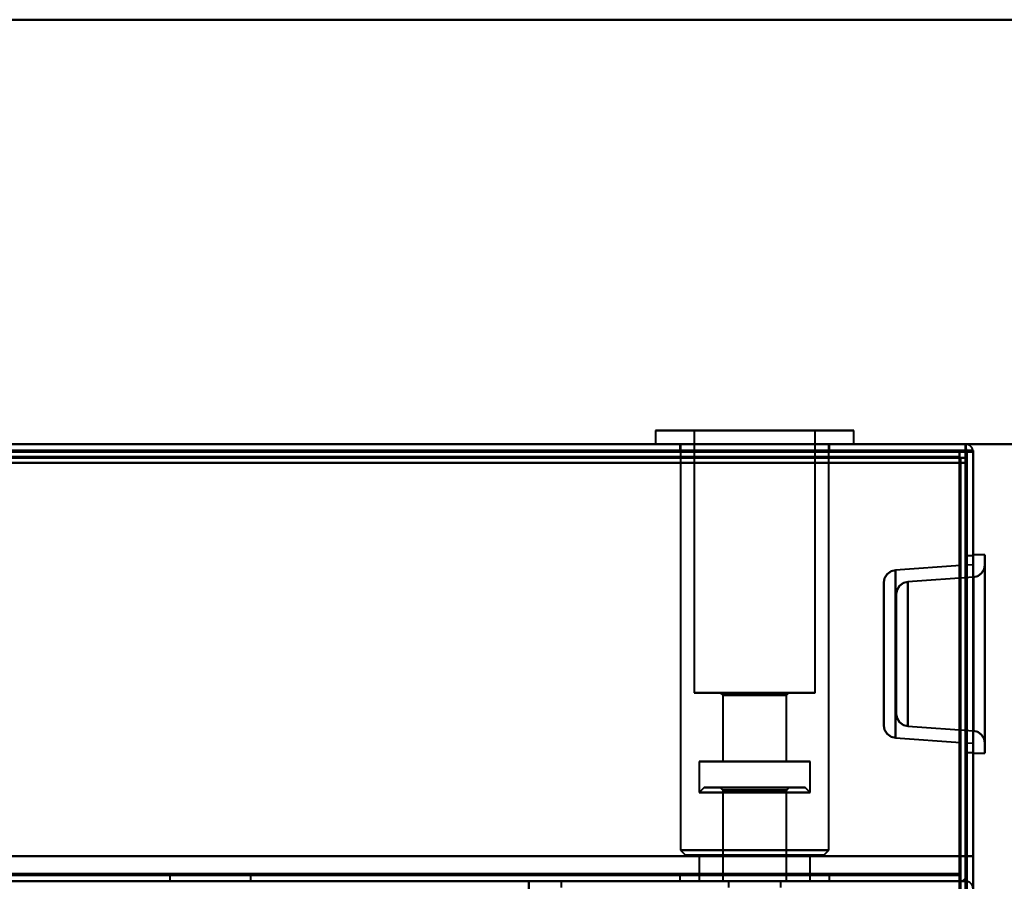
# Model space of a CAD drawing. Header units: millimetres. Extents: x -1087 to 1688, y -120 to 936.
# Tile 83 of 88: x 459 to 538, y 828 to 897. Entities that reach past the tile are written whole.
import ezdxf

# ---------------------------------------------------------------- set-up
doc = ezdxf.new("R2010")
doc.units = ezdxf.units.MM
doc.layers.add('A-GENM', color=13, linetype='Continuous', lineweight=40)
doc.layers.add('G-IMPT', color=8, linetype='Continuous', lineweight=40)

# ---------------------------------------------------------------- blocks, each defined once
blk = doc.blocks.new('NEXA 400 CALQUES_dwg-748074-Arrière')
at = {"layer": 'G-IMPT'}
for p, q in [((509.55, 864.472), (509.55, 863.372)), ((509.55, 864.472), (509.55, 863.372)), ((520.545, 864.472), (509.55, 864.472)), ((520.545, 864.472), (509.55, 864.472)), ((509.55, 864.472), (520.545, 864.472)), ((509.55, 864.472), (520.545, 864.472)), ((512.65, 864.472), (512.65, 843.472)), ((512.65, 864.472), (512.65, 843.472)), ((519.358, 864.472), (512.65, 864.472)), ((519.358, 864.472), (512.65, 864.472)), ((512.65, 864.472), (519.358, 864.472)), ((512.65, 864.472), (519.358, 864.472)), ((525.45, 864.472), (514.455, 864.472)), ((525.45, 864.472), (514.455, 864.472)), ((514.455, 864.472), (525.45, 864.472)), ((514.455, 864.472), (525.45, 864.472)), ((522.35, 864.472), (515.642, 864.472)), ((522.35, 864.472), (515.642, 864.472)), ((515.642, 864.472), (522.35, 864.472)), ((515.642, 864.472), (522.35, 864.472)), ((522.35, 843.472), (522.35, 864.472)), ((522.35, 843.472), (522.35, 864.472)), ((525.45, 863.372), (525.45, 864.472)), ((525.45, 863.372), (525.45, 864.472)), ((534.4, 863.372), (-534.4, 863.372)), ((520.545, 863.372), (509.55, 863.372)), ((520.545, 863.372), (509.55, 863.372)), ((509.55, 863.372), (520.545, 863.372)), ((509.55, 863.372), (520.545, 863.372)), ((511.5, 863.372), (511.5, 862.872)), ((511.5, 863.372), (511.5, 862.872)), ((517.5, 863.372), (511.5, 863.372)), ((517.5, 863.372), (511.5, 863.372)), ((511.55, 863.372), (511.55, 830.872)), ((511.55, 863.372), (511.55, 830.872)), ((511.55, 863.372), (519.779, 863.372)), ((511.55, 863.372), (519.779, 863.372)), ((525.45, 863.372), (514.455, 863.372)), ((525.45, 863.372), (514.455, 863.372)), ((514.455, 863.372), (525.45, 863.372)), ((514.455, 863.372), (525.45, 863.372)), ((515.221, 863.372), (523.45, 863.372)), ((515.221, 863.372), (523.45, 863.372)), ((523.5, 863.372), (517.5, 863.372)), ((523.5, 863.372), (517.5, 863.372)), ((523.45, 830.872), (523.45, 863.372)), ((523.45, 830.872), (523.45, 863.372)), ((523.5, 862.872), (523.5, 863.372)), ((523.5, 862.872), (523.5, 863.372)), ((534.4, 863.372), (534.4, 862.772)), ((534.4, 862.772), (534.4, 863.372)), ((534.4, 863.372), (534.4, 862.772)), ((534.4, 863.372), (534.4, 862.772)), ((534.4, 862.772), (534.4, 863.372)), ((534.4, 862.772), (534.4, 863.372)), ((533.9, 862.872), (226.1, 862.872)), ((511.5, 862.872), (517.5, 862.872)), ((511.5, 862.872), (517.5, 862.872)), ((517.5, 862.872), (511.5, 862.872)), ((517.5, 862.872), (511.5, 862.872)), ((517.5, 862.872), (523.5, 862.872)), ((517.5, 862.872), (523.5, 862.872)), ((523.5, 862.872), (517.5, 862.872)), ((523.5, 862.872), (517.5, 862.872)), ((533.9, 862.872), (533.9, 862.272)), ((533.9, 862.272), (533.9, 862.872)), ((533.9, 862.272), (534.5, 862.272)), ((534.5, 862.272), (533.9, 862.272)), ((535, 862.772), (534.4, 862.772)), ((534.4, 862.772), (535, 862.772)), ((534.5, 129.472), (534.5, 862.272)), ((535, 854.447), (534.5, 854.447)), ((534.5, 838.697), (534.5, 854.447)), ((534.5, 838.697), (534.5, 854.447)), ((534.5, 854.447), (534.5, 838.697)), ((534.5, 854.447), (534.5, 838.697)), ((535.95, 854.522), (535, 854.522)), ((535, 846.572), (535, 854.522)), ((535, 854.522), (535, 846.572)), ((535, 838.697), (535, 854.447)), ((535, 846.572), (535, 854.447)), ((535, 854.447), (535, 846.572)), ((535.95, 846.572), (535.95, 854.522)), ((535.95, 854.522), (535.95, 846.572)), ((534, 853.652), (528.78, 853.287)), ((534, 853.652), (534, 846.572)), ((534, 853.652), (534, 846.572)), ((534, 839.492), (534, 853.652)), ((534, 839.492), (534, 853.652)), ((535, 853.722), (534.5, 853.687)), ((534.5, 853.687), (534.5, 839.457)), ((534.5, 853.687), (534.5, 839.457)), ((534.5, 846.572), (534.5, 853.687)), ((534.5, 846.572), (534.5, 853.687)), ((535, 853.722), (535, 846.572)), ((535, 846.572), (535, 853.722)), ((535.95, 839.426), (535.95, 853.719)), ((535.95, 846.572), (535.95, 853.719)), ((535.95, 853.719), (535.95, 846.572)), ((528.78, 853.287), (528.78, 846.572)), ((528.78, 853.287), (528.78, 839.857)), ((528.78, 846.572), (528.78, 853.287)), ((535.02, 852.721), (529.78, 852.355)), ((535.02, 846.572), (535.02, 852.721)), ((535.02, 852.721), (535.02, 840.423)), ((535.02, 852.721), (535.02, 846.572)), ((527.85, 852.29), (527.85, 846.572)), ((527.85, 846.572), (527.85, 852.29)), ((527.85, 840.855), (527.85, 852.29)), ((529.78, 840.79), (529.78, 852.355)), ((529.78, 846.572), (529.78, 852.355)), ((529.78, 852.355), (529.78, 846.572)), ((528.85, 846.572), (528.85, 851.357)), ((528.85, 851.357), (528.85, 841.787)), ((528.85, 851.357), (528.85, 846.572)), ((527.85, 846.572), (527.85, 840.855)), ((527.85, 840.855), (527.85, 846.572)), ((528.78, 846.572), (528.78, 839.857)), ((528.78, 839.857), (528.78, 846.572)), ((528.85, 841.787), (528.85, 846.572)), ((528.85, 846.572), (528.85, 841.787)), ((529.78, 840.79), (529.78, 846.572)), ((529.78, 846.572), (529.78, 840.79)), ((534, 846.572), (534, 839.492)), ((534.5, 839.457), (534.5, 846.572)), ((535, 838.697), (535, 846.572)), ((535, 846.572), (535, 839.422)), ((535, 846.572), (535, 838.697)), ((535, 839.422), (535, 846.572)), ((535, 838.622), (535, 846.572)), ((535, 846.572), (535, 838.622)), ((535.02, 840.423), (535.02, 846.572)), ((535.02, 846.572), (535.02, 840.423)), ((535.95, 839.426), (535.95, 846.572)), ((535.95, 838.622), (535.95, 846.572)), ((535.95, 846.572), (535.95, 839.426)), ((535.95, 846.572), (535.95, 838.622)), ((519.358, 843.472), (512.65, 843.472)), ((519.358, 843.472), (512.65, 843.472)), ((512.65, 843.472), (519.358, 843.472)), ((512.65, 843.472), (519.358, 843.472)), ((514.75, 843.472), (514.95, 843.272)), ((514.75, 843.472), (514.95, 843.272)), ((518.553, 843.472), (514.75, 843.472)), ((518.553, 843.472), (514.75, 843.472)), ((514.75, 843.472), (518.553, 843.472)), ((514.75, 843.472), (518.553, 843.472)), ((514.95, 843.272), (514.95, 837.972)), ((514.95, 843.272), (514.95, 837.972)), ((518.477, 843.272), (514.95, 843.272)), ((518.477, 843.272), (514.95, 843.272)), ((514.95, 843.272), (518.477, 843.272)), ((514.95, 843.272), (518.477, 843.272)), ((522.35, 843.472), (515.642, 843.472)), ((522.35, 843.472), (515.642, 843.472)), ((515.642, 843.472), (522.35, 843.472)), ((515.642, 843.472), (522.35, 843.472)), ((520.25, 843.472), (516.447, 843.472)), ((520.25, 843.472), (516.447, 843.472)), ((516.447, 843.472), (520.25, 843.472)), ((516.447, 843.472), (520.25, 843.472)), ((520.05, 843.272), (516.523, 843.272)), ((520.05, 843.272), (516.523, 843.272)), ((516.523, 843.272), (520.05, 843.272)), ((516.523, 843.272), (520.05, 843.272)), ((520.05, 843.272), (520.25, 843.472)), ((520.05, 843.272), (520.25, 843.472)), ((520.05, 837.972), (520.05, 843.272)), ((520.05, 837.972), (520.05, 843.272)), ((529.78, 840.79), (535.02, 840.423)), ((528.78, 839.857), (534, 839.492)), ((534.5, 839.457), (535, 839.422)), ((534.5, 838.697), (535, 838.697)), ((535, 838.622), (535.95, 838.622)), ((513.05, 837.972), (513.05, 835.472)), ((513.05, 837.972), (513.05, 835.472)), ((519.205, 837.972), (513.05, 837.972)), ((519.205, 837.972), (513.05, 837.972)), ((513.05, 837.972), (519.205, 837.972)), ((513.05, 837.972), (519.205, 837.972)), ((518.477, 837.972), (514.95, 837.972)), ((518.477, 837.972), (514.95, 837.972)), ((514.95, 837.972), (518.477, 837.972)), ((514.95, 837.972), (518.477, 837.972)), ((521.95, 837.972), (515.795, 837.972)), ((521.95, 837.972), (515.795, 837.972)), ((515.795, 837.972), (521.95, 837.972)), ((515.795, 837.972), (521.95, 837.972)), ((520.05, 837.972), (516.523, 837.972)), ((520.05, 837.972), (516.523, 837.972)), ((516.523, 837.972), (520.05, 837.972)), ((516.523, 837.972), (520.05, 837.972)), ((521.95, 835.472), (521.95, 837.972)), ((521.95, 835.472), (521.95, 837.972)), ((513.45, 835.872), (513.05, 835.472)), ((513.45, 835.872), (513.05, 835.472)), ((517.5, 835.472), (513.05, 835.472)), ((517.5, 835.472), (513.05, 835.472)), ((513.05, 835.472), (517.5, 835.472)), ((513.05, 835.472), (517.5, 835.472)), ((517.5, 835.872), (513.45, 835.872)), ((517.5, 835.872), (513.45, 835.872)), ((513.45, 835.872), (517.5, 835.872)), ((513.45, 835.872), (517.5, 835.872)), ((514.75, 835.872), (514.95, 835.672)), ((514.75, 835.872), (514.95, 835.672)), ((514.75, 835.872), (517.5, 835.872)), ((514.75, 835.872), (517.5, 835.872)), ((517.5, 835.872), (514.75, 835.872)), ((517.5, 835.872), (514.75, 835.872)), ((514.95, 835.672), (514.95, 828.372)), ((514.95, 835.672), (514.95, 828.372)), ((514.95, 835.672), (517.5, 835.672)), ((514.95, 835.672), (517.5, 835.672)), ((516.523, 835.672), (514.95, 835.672)), ((515.144, 835.672), (514.95, 835.672)), ((516.523, 835.672), (514.95, 835.672)), ((515.144, 835.672), (514.95, 835.672)), ((515.144, 835.672), (517.5, 835.672)), ((515.144, 835.672), (517.5, 835.672)), ((518.477, 835.672), (515.144, 835.672)), ((518.477, 835.672), (515.144, 835.672)), ((515.795, 835.472), (521.95, 835.472)), ((515.795, 835.472), (521.95, 835.472)), ((520.05, 835.672), (516.523, 835.672)), ((520.05, 835.672), (516.523, 835.672)), ((521.55, 835.872), (517.5, 835.872)), ((517.5, 835.872), (520.25, 835.872)), ((521.55, 835.872), (517.5, 835.872)), ((517.5, 835.872), (520.25, 835.872)), ((520.25, 835.872), (517.5, 835.872)), ((520.25, 835.872), (517.5, 835.872)), ((517.5, 835.872), (521.55, 835.872)), ((517.5, 835.872), (521.55, 835.872)), ((517.5, 835.672), (520.05, 835.672)), ((517.5, 835.672), (520.05, 835.672)), ((521.95, 835.472), (517.5, 835.472)), ((521.95, 835.472), (517.5, 835.472)), ((517.5, 835.472), (519.205, 835.472)), ((517.5, 835.472), (519.205, 835.472)), ((520.05, 835.672), (520.25, 835.872)), ((520.05, 835.672), (520.25, 835.872)), ((520.05, 828.372), (520.05, 835.672)), ((520.05, 828.372), (520.05, 835.672)), ((521.95, 835.472), (521.55, 835.872)), ((521.95, 835.472), (521.55, 835.872)), ((511.55, 830.872), (511.95, 830.472)), ((511.55, 830.872), (511.95, 830.472)), ((511.55, 830.872), (519.779, 830.872)), ((511.55, 830.872), (519.779, 830.872)), ((519.779, 830.872), (511.55, 830.872)), ((519.779, 830.872), (511.55, 830.872)), ((515.221, 830.872), (523.45, 830.872)), ((515.221, 830.872), (523.45, 830.872)), ((523.45, 830.872), (515.221, 830.872)), ((523.45, 830.872), (515.221, 830.872)), ((523.05, 830.472), (523.45, 830.872)), ((523.05, 830.472), (523.45, 830.872)), ((519.626, 830.472), (511.95, 830.472)), ((519.626, 830.472), (511.95, 830.472)), ((511.95, 830.472), (519.626, 830.472)), ((511.95, 830.472), (519.626, 830.472)), ((513.05, 830.472), (513.05, 828.372)), ((513.05, 830.472), (513.05, 828.372)), ((519.205, 830.472), (513.05, 830.472)), ((519.205, 830.472), (513.05, 830.472)), ((513.05, 830.472), (519.205, 830.472)), ((513.05, 830.472), (519.205, 830.472)), ((523.05, 830.472), (515.374, 830.472)), ((523.05, 830.472), (515.374, 830.472)), ((515.374, 830.472), (523.05, 830.472)), ((515.374, 830.472), (523.05, 830.472)), ((521.95, 830.472), (515.795, 830.472)), ((521.95, 830.472), (515.795, 830.472)), ((515.795, 830.472), (521.95, 830.472)), ((515.795, 830.472), (521.95, 830.472)), ((521.95, 828.372), (521.95, 830.472)), ((521.95, 828.372), (521.95, 830.472)), ((-533.9, 828.372), (533.9, 828.372)), ((499.4, 828.372), (-499.4, 828.372)), ((470.65, 828.872), (470.65, 828.372)), ((470.65, 828.872), (473.9, 828.872)), ((473.9, 828.872), (470.65, 828.872)), ((477.15, 828.372), (470.65, 828.372)), ((477.15, 828.372), (470.65, 828.372)), ((473.9, 828.872), (477.15, 828.872)), ((477.15, 828.872), (473.9, 828.872)), ((477.15, 828.372), (477.15, 828.872)), ((499.4, 828.372), (499.4, 827.772)), ((499.4, 827.772), (499.4, 828.372)), ((511.5, 828.872), (511.5, 828.372)), ((511.5, 828.872), (511.5, 828.372)), ((517.5, 828.872), (511.5, 828.872)), ((517.5, 828.872), (511.5, 828.872)), ((511.5, 828.872), (517.5, 828.872)), ((511.5, 828.872), (517.5, 828.872)), ((523.5, 828.372), (511.5, 828.372)), ((523.5, 828.372), (511.5, 828.372)), ((523.5, 828.372), (511.5, 828.372)), ((523.5, 828.372), (511.5, 828.372)), ((511.5, 828.372), (517.5, 828.372)), ((511.5, 828.372), (517.5, 828.372)), ((515.795, 828.372), (513.05, 828.372)), ((519.205, 828.372), (513.05, 828.372)), ((513.05, 828.372), (521.95, 828.372)), ((513.05, 828.372), (521.95, 828.372)), ((513.05, 828.372), (521.95, 828.372)), ((513.05, 828.372), (521.95, 828.372)), ((514.95, 828.372), (518.477, 828.372)), ((514.95, 828.372), (516.523, 828.372)), ((520.05, 828.372), (514.95, 828.372)), ((520.05, 828.372), (514.95, 828.372)), ((520.05, 828.372), (514.95, 828.372)), ((520.05, 828.372), (514.95, 828.372)), ((515.4, 828.372), (515.4, 827.872)), ((515.4, 828.372), (515.4, 827.872)), ((515.4, 828.372), (517.5, 828.372)), ((515.4, 828.372), (517.5, 828.372)), ((519.6, 828.372), (515.4, 828.372)), ((517.5, 828.372), (515.4, 828.372)), ((521.95, 828.372), (515.795, 828.372)), ((516.523, 828.372), (520.05, 828.372)), ((523.5, 828.872), (517.5, 828.872)), ((523.5, 828.872), (517.5, 828.872)), ((517.5, 828.872), (523.5, 828.872)), ((517.5, 828.872), (523.5, 828.872)), ((517.5, 828.372), (519.6, 828.372)), ((517.5, 828.372), (519.6, 828.372)), ((519.6, 828.372), (517.5, 828.372)), ((517.5, 828.372), (523.5, 828.372)), ((519.6, 827.872), (519.6, 828.372)), ((519.6, 827.872), (519.6, 828.372)), ((523.5, 828.372), (523.5, 828.872)), ((523.5, 828.372), (523.5, 828.872)), ((533.9, 828.372), (533.9, 828.972)), ((533.9, 828.372), (533.9, 828.972)), ((533.9, 828.972), (533.9, 828.372)), ((533.9, 828.972), (533.9, 828.372))]:
    blk.add_line(p, q, dxfattribs=at)
at = {"layer": 'G-IMPT', "flags": 128}
for points in [[(534.4, 863.372), (267.2, 863.372), (0, 863.372), (-267.2, 863.372), (-534.4, 863.372)], [(-534.4, 863.372), (-267.2, 863.372), (0, 863.372), (267.2, 863.372), (534.4, 863.372)], [(-534.4, 863.372), (-267.2, 863.372), (0, 863.372), (267.2, 863.372), (534.4, 863.372)], [(534.4, 863.372), (267.2, 863.372), (0, 863.372), (-267.2, 863.372), (-534.4, 863.372)], [(534.4, 863.372), (457.2, 863.372), (380, 863.372), (302.8, 863.372), (225.6, 863.372)], [(534.4, 863.372), (457.2, 863.372), (380, 863.372), (302.8, 863.372), (225.6, 863.372)], [(225.6, 863.372), (302.8, 863.372), (380, 863.372), (457.2, 863.372), (534.4, 863.372)], [(225.6, 863.372), (302.8, 863.372), (380, 863.372), (457.2, 863.372), (534.4, 863.372)], [(534.4, 862.872), (534.4, 862.997), (534.4, 863.122), (534.4, 863.247), (534.4, 863.372)], [(534.4, 863.372), (534.4, 863.247), (534.4, 863.122), (534.4, 862.997), (534.4, 862.872)], [(534.45, 862.822), (534.438, 862.96), (534.425, 863.097), (534.413, 863.235), (534.4, 863.372)], [(534.4, 863.372), (534.413, 863.235), (534.425, 863.097), (534.438, 862.96), (534.45, 862.822)], [(534.4, 863.372), (534.4, 863.235), (534.4, 863.097), (534.4, 862.96), (534.4, 862.822)], [(534.4, 862.822), (534.4, 862.96), (534.4, 863.097), (534.4, 863.235), (534.4, 863.372)], [(-534.4, 862.872), (-267.2, 862.872), (0, 862.872), (267.2, 862.872), (534.4, 862.872)], [(534.4, 862.872), (267.2, 862.872), (0, 862.872), (-267.2, 862.872), (-534.4, 862.872)], [(534.4, 862.772), (267.2, 862.772), (0, 862.772), (-267.2, 862.772), (-534.4, 862.772)], [(-534.4, 862.772), (-267.2, 862.772), (0, 862.772), (267.2, 862.772), (534.4, 862.772)], [(-534.4, 862.772), (-267.2, 862.772), (0, 862.772), (267.2, 862.772), (534.4, 862.772)], [(534.4, 862.772), (267.2, 862.772), (0, 862.772), (-267.2, 862.772), (-534.4, 862.772)], [(534.4, 862.772), (267.2, 862.772), (0, 862.772), (-267.2, 862.772), (-534.4, 862.772)], [(-534.4, 862.772), (-267.2, 862.772), (0, 862.772), (267.2, 862.772), (534.4, 862.772)], [(225.6, 862.872), (302.8, 862.872), (380, 862.872), (457.2, 862.872), (534.4, 862.872)], [(534.4, 862.772), (457.2, 862.772), (380, 862.772), (302.8, 862.772), (225.6, 862.772)], [(534.4, 862.772), (457.2, 862.772), (380, 862.772), (302.8, 862.772), (225.6, 862.772)], [(225.6, 862.772), (302.8, 862.772), (380, 862.772), (457.2, 862.772), (534.4, 862.772)], [(533.9, 862.872), (456.95, 862.872), (380, 862.872), (303.05, 862.872), (226.1, 862.872)], [(226.1, 862.872), (303.05, 862.872), (380, 862.872), (456.95, 862.872), (533.9, 862.872)], [(533.9, 862.872), (456.95, 862.872), (380, 862.872), (303.05, 862.872), (226.1, 862.872)], [(226.1, 862.872), (303.05, 862.872), (380, 862.872), (456.95, 862.872), (533.9, 862.872)], [(533.9, 862.872), (456.95, 862.872), (380, 862.872), (303.05, 862.872), (226.1, 862.872)], [(226.1, 862.872), (303.05, 862.872), (380, 862.872), (456.95, 862.872), (533.9, 862.872)], [(533.9, 862.372), (456.95, 862.372), (380, 862.372), (303.05, 862.372), (226.1, 862.372)], [(226.1, 862.372), (303.05, 862.372), (380, 862.372), (456.95, 862.372), (533.9, 862.372)], [(533.9, 862.372), (456.95, 862.372), (380, 862.372), (303.05, 862.372), (226.1, 862.372)], [(226.1, 862.272), (303.05, 862.272), (380, 862.272), (456.95, 862.272), (533.9, 862.272)], [(226.1, 862.272), (303.05, 862.272), (380, 862.272), (456.95, 862.272), (533.9, 862.272)], [(533.9, 862.272), (456.95, 862.272), (380, 862.272), (303.05, 862.272), (226.1, 862.272)], [(533.9, 862.872), (533.9, 862.747), (533.9, 862.622), (533.9, 862.497), (533.9, 862.372)], [(533.9, 862.372), (533.9, 862.497), (533.9, 862.622), (533.9, 862.747), (533.9, 862.872)], [(534.4, 862.872), (534.275, 862.872), (534.15, 862.872), (534.025, 862.872), (533.9, 862.872)], [(533.9, 862.872), (534.025, 862.872), (534.15, 862.872), (534.275, 862.872), (534.4, 862.872)], [(533.9, 862.322), (533.9, 862.335), (533.9, 862.347), (533.9, 862.36), (533.9, 862.372)], [(533.9, 862.272), (533.9, 862.285), (533.9, 862.297), (533.9, 862.31), (533.9, 862.322)], [(533.9, 862.272), (533.9, 679.072), (533.9, 495.872), (533.9, 312.672), (533.9, 129.472)], [(533.9, 129.472), (533.9, 312.672), (533.9, 495.872), (533.9, 679.072), (533.9, 862.272)], [(533.9, 862.272), (533.9, 679.072), (533.9, 495.872), (533.9, 312.672), (533.9, 129.472)], [(533.95, 862.272), (533.938, 862.272), (533.925, 862.272), (533.913, 862.272), (533.9, 862.272)], [(534, 862.272), (533.988, 862.272), (533.975, 862.272), (533.963, 862.272), (533.95, 862.272)], [(534, 129.472), (534, 312.672), (534, 495.872), (534, 679.072), (534, 862.272)], [(534, 862.272), (534, 679.072), (534, 495.872), (534, 312.672), (534, 129.472)], [(534.5, 862.272), (534.375, 862.272), (534.25, 862.272), (534.125, 862.272), (534, 862.272)], [(534, 129.472), (534, 312.672), (534, 495.872), (534, 679.072), (534, 862.272)], [(534, 862.272), (534.125, 862.272), (534.25, 862.272), (534.375, 862.272), (534.5, 862.272)], [(534.4, 862.872), (534.4, 862.86), (534.4, 862.847), (534.4, 862.835), (534.4, 862.822)], [(534.4, 862.822), (534.4, 862.81), (534.4, 862.797), (534.4, 862.785), (534.4, 862.772)], [(534.4, 862.822), (534.4, 854.71), (534.4, 846.597), (534.4, 838.485), (534.4, 830.372)], [(534.4, 830.372), (534.4, 838.485), (534.4, 846.597), (534.4, 854.71), (534.4, 862.822)], [(534.4, 128.972), (534.4, 312.422), (534.4, 495.872), (534.4, 679.322), (534.4, 862.772)], [(534.4, 862.772), (534.4, 679.322), (534.4, 495.872), (534.4, 312.422), (534.4, 128.972)], [(534.4, 862.772), (534.413, 862.772), (534.425, 862.772), (534.438, 862.772), (534.45, 862.772)], [(534.4, 128.972), (534.4, 312.422), (534.4, 495.872), (534.4, 679.322), (534.4, 862.772)], [(534.4, 862.772), (534.4, 854.672), (534.4, 846.572), (534.4, 838.472), (534.4, 830.372)], [(534.4, 830.372), (534.4, 838.472), (534.4, 846.572), (534.4, 854.672), (534.4, 862.772)], [(534.4, 830.372), (534.4, 838.472), (534.4, 846.572), (534.4, 854.672), (534.4, 862.772)], [(534.4, 862.772), (534.4, 854.672), (534.4, 846.572), (534.4, 838.472), (534.4, 830.372)], [(534.4, 830.372), (534.4, 838.472), (534.4, 846.572), (534.4, 854.672), (534.4, 862.772)], [(534.4, 862.772), (534.4, 854.672), (534.4, 846.572), (534.4, 838.472), (534.4, 830.372)], [(534.5, 830.372), (534.488, 838.485), (534.475, 846.597), (534.463, 854.71), (534.45, 862.822)], [(534.45, 862.822), (534.463, 854.71), (534.475, 846.597), (534.488, 838.485), (534.5, 830.372)], [(534.45, 862.772), (534.463, 862.772), (534.475, 862.772), (534.488, 862.772), (534.5, 862.772)], [(534.5, 862.272), (534.5, 862.397), (534.5, 862.522), (534.5, 862.647), (534.5, 862.772)], [(534.5, 862.772), (534.5, 679.322), (534.5, 495.872), (534.5, 312.422), (534.5, 128.972)], [(534.5, 862.772), (534.625, 862.772), (534.75, 862.772), (534.875, 862.772), (535, 862.772)], [(534.5, 862.772), (534.5, 862.647), (534.5, 862.522), (534.5, 862.397), (534.5, 862.272)], [(535, 862.772), (534.875, 862.772), (534.75, 862.772), (534.625, 862.772), (534.5, 862.772)], [(534.5, 830.372), (534.5, 838.472), (534.5, 846.572), (534.5, 854.672), (534.5, 862.772)], [(534.5, 862.772), (534.5, 854.672), (534.5, 846.572), (534.5, 838.472), (534.5, 830.372)], [(534.5, 129.472), (534.5, 312.672), (534.5, 495.872), (534.5, 679.072), (534.5, 862.272)], [(534.5, 862.272), (534.5, 679.072), (534.5, 495.872), (534.5, 312.672), (534.5, 129.472)], [(534.5, 129.472), (534.5, 312.672), (534.5, 495.872), (534.5, 679.072), (534.5, 862.272)], [(534.5, 862.272), (534.5, 679.072), (534.5, 495.872), (534.5, 312.672), (534.5, 129.472)], [(534.5, 129.472), (534.5, 312.672), (534.5, 495.872), (534.5, 679.072), (534.5, 862.272)], [(534.5, 862.272), (534.5, 679.072), (534.5, 495.872), (534.5, 312.672), (534.5, 129.472)], [(535, 862.772), (535, 679.322), (535, 495.872), (535, 312.422), (535, 128.972)], [(535, 735.672), (535, 767.447), (535, 799.222), (535, 830.997), (535, 862.772)], [(535, 128.972), (535, 312.422), (535, 495.872), (535, 679.322), (535, 862.772)], [(535, 862.772), (535, 830.997), (535, 799.222), (535, 767.447), (535, 735.672)], [(535, 830.372), (535, 838.472), (535, 846.572), (535, 854.672), (535, 862.772)], [(535, 862.772), (535, 854.672), (535, 846.572), (535, 838.472), (535, 830.372)], [(535, 862.772), (535, 854.672), (535, 846.572), (535, 838.472), (535, 830.372)], [(535, 830.372), (535, 838.472), (535, 846.572), (535, 854.672), (535, 862.772)], [(-533.9, 861.872), (-266.95, 861.872), (0, 861.872), (266.95, 861.872), (533.9, 861.872)], [(-533.9, 861.872), (-266.95, 861.872), (0, 861.872), (266.95, 861.872), (533.9, 861.872)], [(533.9, 861.872), (266.95, 861.872), (0, 861.872), (-266.95, 861.872), (-533.9, 861.872)], [(533.9, 861.872), (266.95, 861.872), (0, 861.872), (-266.95, 861.872), (-533.9, 861.872)], [(533.9, 861.872), (266.95, 861.872), (0, 861.872), (-266.95, 861.872), (-533.9, 861.872)], [(533.9, 861.872), (266.95, 861.872), (0, 861.872), (-266.95, 861.872), (-533.9, 861.872)], [(-533.9, 861.872), (-266.95, 861.872), (0, 861.872), (266.95, 861.872), (533.9, 861.872)], [(-533.9, 861.872), (-266.95, 861.872), (0, 861.872), (266.95, 861.872), (533.9, 861.872)], [(533.9, 861.872), (533.9, 853.997), (533.9, 846.122), (533.9, 838.247), (533.9, 830.372)], [(533.9, 828.972), (533.9, 837.197), (533.9, 845.422), (533.9, 853.647), (533.9, 861.872)], [(533.9, 830.372), (533.9, 838.247), (533.9, 846.122), (533.9, 853.997), (533.9, 861.872)], [(533.9, 861.872), (533.9, 853.647), (533.9, 845.422), (533.9, 837.197), (533.9, 828.972)], [(533.9, 830.372), (533.9, 838.247), (533.9, 846.122), (533.9, 853.997), (533.9, 861.872)], [(533.9, 861.872), (533.9, 853.635), (533.9, 845.397), (533.9, 837.16), (533.9, 828.922)], [(533.9, 828.922), (533.9, 837.16), (533.9, 845.397), (533.9, 853.635), (533.9, 861.872)], [(533.9, 861.872), (533.9, 853.997), (533.9, 846.122), (533.9, 838.247), (533.9, 830.372)], [(533.95, 828.922), (533.963, 837.16), (533.975, 845.397), (533.988, 853.635), (534, 861.872)], [(534, 861.872), (533.988, 853.635), (533.975, 845.397), (533.963, 837.16), (533.95, 828.922)], [(534, 828.972), (534, 837.197), (534, 845.422), (534, 853.647), (534, 861.872)], [(534, 861.872), (534, 853.647), (534, 845.422), (534, 837.197), (534, 828.972)], [(534, 861.872), (534.125, 861.872), (534.25, 861.872), (534.375, 861.872), (534.5, 861.872)], [(534.5, 861.872), (534.375, 861.872), (534.25, 861.872), (534.125, 861.872), (534, 861.872)], [(534, 861.872), (534.125, 861.872), (534.25, 861.872), (534.375, 861.872), (534.5, 861.872)], [(534.5, 861.872), (534.375, 861.872), (534.25, 861.872), (534.125, 861.872), (534, 861.872)], [(534.5, 861.872), (534.5, 853.997), (534.5, 846.122), (534.5, 838.247), (534.5, 830.372)], [(534.5, 830.372), (534.5, 838.247), (534.5, 846.122), (534.5, 853.997), (534.5, 861.872)], [(534.5, 861.872), (534.5, 853.997), (534.5, 846.122), (534.5, 838.247), (534.5, 830.372)], [(534.5, 830.372), (534.5, 838.247), (534.5, 846.122), (534.5, 853.997), (534.5, 861.872)], [(535.95, 853.719), (535.887, 853.369), (535.685, 853.041), (535.372, 852.812), (535.02, 852.721)], [(535.02, 852.721), (535.372, 852.812), (535.685, 853.041), (535.887, 853.369), (535.95, 853.719)], [(527.85, 852.29), (527.913, 852.64), (528.115, 852.968), (528.428, 853.197), (528.78, 853.287)], [(528.78, 853.287), (528.428, 853.197), (528.115, 852.968), (527.913, 852.64), (527.85, 852.29)], [(529.78, 852.355), (529.428, 852.264), (529.115, 852.035), (528.913, 851.707), (528.85, 851.357)], [(528.85, 851.357), (528.913, 851.707), (529.115, 852.035), (529.428, 852.264), (529.78, 852.355)], [(528.85, 841.787), (528.913, 841.437), (529.115, 841.109), (529.428, 840.881), (529.78, 840.79)], [(529.78, 840.79), (529.428, 840.881), (529.115, 841.109), (528.913, 841.437), (528.85, 841.787)], [(528.78, 839.857), (528.428, 839.948), (528.115, 840.177), (527.913, 840.505), (527.85, 840.855)], [(527.85, 840.855), (527.913, 840.505), (528.115, 840.177), (528.428, 839.948), (528.78, 839.857)], [(535.02, 840.423), (535.372, 840.333), (535.685, 840.104), (535.887, 839.776), (535.95, 839.426)], [(535.95, 839.426), (535.887, 839.776), (535.685, 840.104), (535.372, 840.333), (535.02, 840.423)], [(534.4, 830.372), (267.2, 830.372), (0, 830.372), (-267.2, 830.372), (-534.4, 830.372)], [(-534.4, 830.372), (-267.2, 830.372), (0, 830.372), (267.2, 830.372), (534.4, 830.372)], [(-534.4, 830.372), (-267.2, 830.372), (0, 830.372), (267.2, 830.372), (534.4, 830.372)], [(534.4, 830.372), (267.2, 830.372), (0, 830.372), (-267.2, 830.372), (-534.4, 830.372)], [(533.9, 830.372), (266.95, 830.372), (0, 830.372), (-266.95, 830.372), (-533.9, 830.372)], [(-533.9, 830.372), (-266.95, 830.372), (0, 830.372), (266.95, 830.372), (533.9, 830.372)], [(-533.9, 830.372), (-266.95, 830.372), (0, 830.372), (266.95, 830.372), (533.9, 830.372)], [(533.9, 830.372), (266.95, 830.372), (0, 830.372), (-266.95, 830.372), (-533.9, 830.372)], [(534.4, 830.372), (534.275, 830.372), (534.15, 830.372), (534.025, 830.372), (533.9, 830.372)], [(533.9, 830.372), (534.025, 830.372), (534.15, 830.372), (534.275, 830.372), (534.4, 830.372)], [(533.9, 830.372), (534.025, 830.372), (534.15, 830.372), (534.275, 830.372), (534.4, 830.372)], [(534.4, 830.372), (534.275, 830.372), (534.15, 830.372), (534.025, 830.372), (533.9, 830.372)], [(533.9, 828.972), (533.9, 829.322), (533.9, 829.672), (533.9, 830.022), (533.9, 830.372)], [(533.9, 830.372), (533.9, 830.022), (533.9, 829.672), (533.9, 829.322), (533.9, 828.972)], [(533.9, 828.972), (533.9, 829.322), (533.9, 829.672), (533.9, 830.022), (533.9, 830.372)], [(533.9, 830.372), (533.9, 830.022), (533.9, 829.672), (533.9, 829.322), (533.9, 828.972)], [(535, 830.372), (534.875, 830.372), (534.75, 830.372), (534.625, 830.372), (534.5, 830.372)], [(534.5, 830.372), (534.625, 830.372), (534.75, 830.372), (534.875, 830.372), (535, 830.372)], [(534.5, 830.372), (534.625, 830.372), (534.75, 830.372), (534.875, 830.372), (535, 830.372)], [(535, 830.372), (534.875, 830.372), (534.75, 830.372), (534.625, 830.372), (534.5, 830.372)], [(534.5, 830.372), (534.5, 830.022), (534.5, 829.672), (534.5, 829.322), (534.5, 828.972)], [(534.5, 828.972), (534.5, 829.322), (534.5, 829.672), (534.5, 830.022), (534.5, 830.372)], [(534.5, 830.372), (534.5, 830.022), (534.5, 829.672), (534.5, 829.322), (534.5, 828.972)], [(534.5, 828.972), (534.5, 829.322), (534.5, 829.672), (534.5, 830.022), (534.5, 830.372)], [(-533.9, 828.972), (-266.95, 828.972), (0, 828.972), (266.95, 828.972), (533.9, 828.972)], [(533.9, 828.972), (266.95, 828.972), (0, 828.972), (-266.95, 828.972), (-533.9, 828.972)], [(533.9, 828.972), (266.95, 828.972), (0, 828.972), (-266.95, 828.972), (-533.9, 828.972)], [(-533.9, 828.972), (-266.95, 828.972), (0, 828.972), (266.95, 828.972), (533.9, 828.972)], [(-533.9, 828.972), (-266.95, 828.972), (0, 828.972), (266.95, 828.972), (533.9, 828.972)], [(533.9, 828.972), (266.95, 828.972), (0, 828.972), (-266.95, 828.972), (-533.9, 828.972)], [(-533.9, 828.872), (-266.95, 828.872), (0, 828.872), (266.95, 828.872), (533.9, 828.872)], [(533.9, 828.872), (266.95, 828.872), (0, 828.872), (-266.95, 828.872), (-533.9, 828.872)], [(-502, 828.372), (-251, 828.372), (0, 828.372), (251, 828.372), (502, 828.372)], [(502, 828.372), (251, 828.372), (0, 828.372), (-251, 828.372), (-502, 828.372)], [(499.4, 828.372), (249.7, 828.372), (0, 828.372), (-249.7, 828.372), (-499.4, 828.372)], [(-499.4, 828.372), (-249.7, 828.372), (0, 828.372), (249.7, 828.372), (499.4, 828.372)], [(499.4, 828.372), (249.7, 828.372), (0, 828.372), (-249.7, 828.372), (-499.4, 828.372)], [(-499.4, 828.372), (-249.7, 828.372), (0, 828.372), (249.7, 828.372), (499.4, 828.372)], [(499.4, 828.372), (249.7, 828.372), (0, 828.372), (-249.7, 828.372), (-499.4, 828.372)], [(-499.4, 828.372), (-249.7, 828.372), (0, 828.372), (249.7, 828.372), (499.4, 828.372)], [(499.4, 828.372), (499.4, 828.247), (499.4, 828.122), (499.4, 827.997), (499.4, 827.872)], [(499.4, 827.872), (499.4, 827.997), (499.4, 828.122), (499.4, 828.247), (499.4, 828.372)], [(502, 828.372), (501.35, 828.372), (500.7, 828.372), (500.05, 828.372), (499.4, 828.372)], [(499.4, 828.372), (500.05, 828.372), (500.7, 828.372), (501.35, 828.372), (502, 828.372)], [(534.4, 828.372), (526.3, 828.372), (518.2, 828.372), (510.1, 828.372), (502, 828.372)], [(502, 828.372), (502, 828.247), (502, 828.122), (502, 827.997), (502, 827.872)], [(533.9, 828.372), (525.925, 828.372), (517.95, 828.372), (509.975, 828.372), (502, 828.372)], [(502, 828.372), (510.1, 828.372), (518.2, 828.372), (526.3, 828.372), (534.4, 828.372)], [(534.4, 828.372), (526.3, 828.372), (518.2, 828.372), (510.1, 828.372), (502, 828.372)], [(502, 828.372), (509.975, 828.372), (517.95, 828.372), (525.925, 828.372), (533.9, 828.372)], [(533.9, 828.372), (525.925, 828.372), (517.95, 828.372), (509.975, 828.372), (502, 828.372)], [(502, 828.372), (509.975, 828.372), (517.95, 828.372), (525.925, 828.372), (533.9, 828.372)], [(533.9, 828.372), (533.913, 828.51), (533.925, 828.647), (533.938, 828.785), (533.95, 828.922)], [(533.95, 828.922), (533.938, 828.785), (533.925, 828.647), (533.913, 828.51), (533.9, 828.372)], [(533.9, 828.922), (533.9, 828.785), (533.9, 828.647), (533.9, 828.51), (533.9, 828.372)], [(533.9, 828.372), (533.9, 828.51), (533.9, 828.647), (533.9, 828.785), (533.9, 828.922)]]:
    blk.add_lwpolyline(points, dxfattribs=at)
at = {"layer": 'G-IMPT'}
for centre, start, end in [((534.4, 862.772), 0, 90), ((534.4, 862.772), 0, 90), ((534.4, 862.772), 360, 90), ((534.4, 862.772), 0, 90), ((533.9, 828.972), 270, 0), ((533.9, 828.972), 270, 0), ((533.9, 828.972), 270, 360), ((533.9, 828.972), 270, 0), ((534.4, 827.772), 0, 90)]:
    blk.add_arc(centre, 0.6, start, end, dxfattribs=at)
blk = doc.blocks.new('Nexa Toit - 400-748087-Arrière')
at = {"layer": 'A-GENM'}
for p, q in [((-655, 897.372), (655, 897.372)), ((655, 897.372), (-655, 897.372)), ((-655, 863.372), (655, 863.372)), ((655, 863.372), (-655, 863.372))]:
    blk.add_line(p, q, dxfattribs=at)
blk = doc.blocks.new('Maintenance r21 - Maintenance r21-748144-Arrière')
at = {"layer": 'A-GENM'}
for p, q in [((-535, 862.872), (535, 862.872)), ((535, 862.872), (-535, 862.872)), ((535, 862.872), (535, 0)), ((535, 0), (535, 862.872))]:
    blk.add_line(p, q, dxfattribs=at)

msp = doc.modelspace()

# ---------------------------------------------------------------- block references
at = {"layer": 'A-GENM'}
for name in ['Nexa Toit - 400-748087-Arrière', 'Maintenance r21 - Maintenance r21-748144-Arrière']:
    msp.add_blockref(name, (0, 0), dxfattribs=at)
at = {"layer": 'G-IMPT'}
msp.add_blockref('NEXA 400 CALQUES_dwg-748074-Arrière', (0, 0), dxfattribs=at)

doc.saveas('drawing.dxf')
